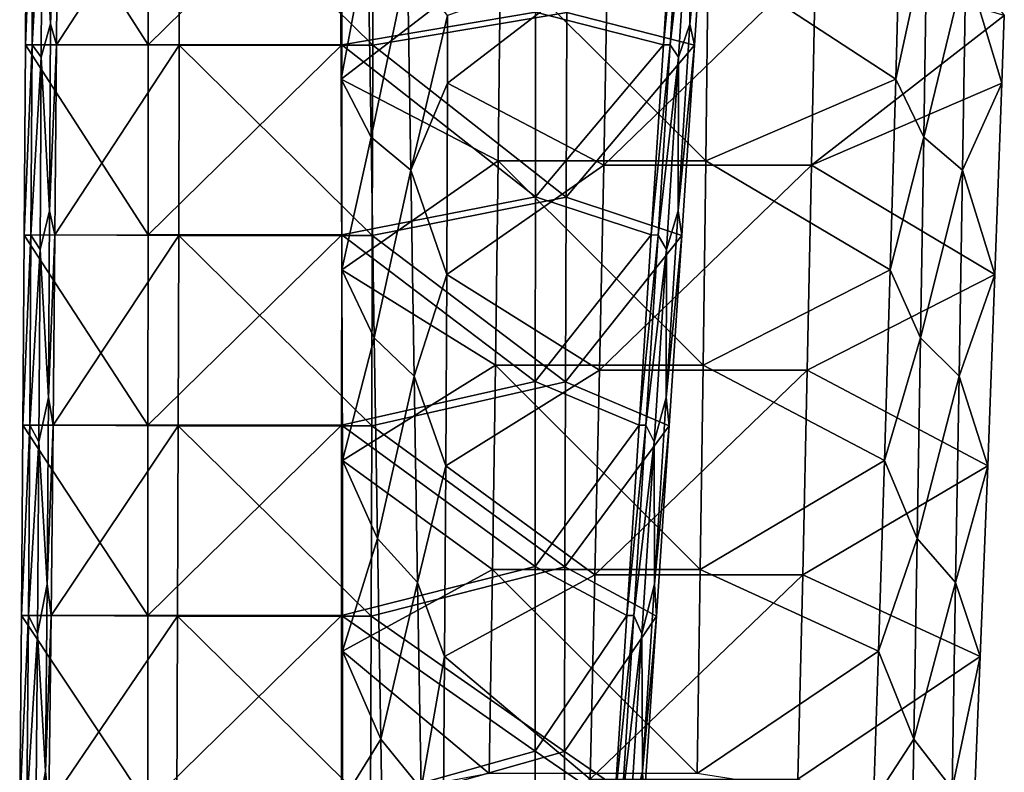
# Model space of a CAD drawing. Header units: millimetres. Extents: x -230 to 230, y 0 to 904.
# Tile 7 of 27: x -226 to -159, y 260 to 311. Entities that reach past the tile are written whole.
import ezdxf

# ---------------------------------------------------------------- set-up
doc = ezdxf.new("R2010")
doc.units = ezdxf.units.MM
doc.header["$LTSCALE"] = 81.481481
for name, color, linetype in [('10', 7, 'CONTINUOUS'), ('11', 7, 'CONTINUOUS'), ('12', 7, 'CONTINUOUS'), ('52', 7, 'CONTINUOUS'), ('54', 7, 'CONTINUOUS'), ('56', 7, 'CONTINUOUS'), ('57', 7, 'CONTINUOUS'), ('8', 7, 'CONTINUOUS')]:
    doc.layers.add(name, color=color, linetype=linetype)

msp = doc.modelspace()

# ---------------------------------------------------------------- linework, layer by layer
at = {"layer": '10', "linetype": 'Continuous'}
for points in [[(-203.892, 320.211, -445.635), (-193.017, 315.588, -447.959), (-203.822, 307.267, -446.43), (-203.892, 320.211, -445.635)], [(-165.844, 320.211, -452.828), (-166.2, 307.267, -453.542), (-178.915, 315.588, -450.625), (-165.844, 320.211, -452.828)], [(-193.017, 315.588, -447.959), (-193.178, 301.721, -448.807), (-203.822, 307.267, -446.43), (-193.017, 315.588, -447.959)], [(-193.178, 301.721, -448.807), (-193.017, 315.588, -447.959), (-179.076, 301.721, -451.473), (-193.178, 301.721, -448.807)], [(-193.017, 315.588, -447.959), (-178.915, 315.588, -450.625), (-179.076, 301.721, -451.473), (-193.017, 315.588, -447.959)], [(-178.915, 315.588, -450.625), (-166.2, 307.267, -453.542), (-179.076, 301.721, -451.473), (-178.915, 315.588, -450.625)], [(-203.822, 307.267, -446.43), (-193.178, 301.721, -448.807), (-203.769, 294.328, -447.319), (-203.822, 307.267, -446.43)], [(-166.2, 307.267, -453.542), (-166.573, 294.328, -454.35), (-179.076, 301.721, -451.473), (-166.2, 307.267, -453.542)], [(-193.178, 301.721, -448.807), (-193.358, 287.861, -449.762), (-203.769, 294.328, -447.319), (-193.178, 301.721, -448.807)], [(-193.358, 287.861, -449.762), (-193.178, 301.721, -448.807), (-179.256, 287.861, -452.428), (-193.358, 287.861, -449.762)], [(-193.178, 301.721, -448.807), (-179.076, 301.721, -451.473), (-179.256, 287.861, -452.428), (-193.178, 301.721, -448.807)], [(-179.076, 301.721, -451.473), (-166.573, 294.328, -454.35), (-179.256, 287.861, -452.428), (-179.076, 301.721, -451.473)], [(-203.769, 294.328, -447.319), (-193.358, 287.861, -449.762), (-203.734, 281.396, -448.3), (-203.769, 294.328, -447.319)], [(-166.573, 294.328, -454.35), (-166.964, 281.396, -455.252), (-179.256, 287.861, -452.428), (-166.573, 294.328, -454.35)], [(-193.358, 287.861, -449.762), (-193.559, 274.01, -450.825), (-203.734, 281.396, -448.3), (-193.358, 287.861, -449.762)], [(-193.559, 274.01, -450.825), (-193.358, 287.861, -449.762), (-179.457, 274.01, -453.491), (-193.559, 274.01, -450.825)], [(-193.358, 287.861, -449.762), (-179.256, 287.861, -452.428), (-179.457, 274.01, -453.491), (-193.358, 287.861, -449.762)], [(-179.256, 287.861, -452.428), (-166.964, 281.396, -455.252), (-179.457, 274.01, -453.491), (-179.256, 287.861, -452.428)], [(-203.734, 281.396, -448.3), (-193.559, 274.01, -450.825), (-203.718, 268.472, -449.376), (-203.734, 281.396, -448.3)], [(-166.964, 281.396, -455.252), (-167.372, 268.472, -456.247), (-179.457, 274.01, -453.491), (-166.964, 281.396, -455.252)], [(-193.559, 274.01, -450.825), (-193.78, 260.167, -451.995), (-203.718, 268.472, -449.376), (-193.559, 274.01, -450.825)], [(-193.78, 260.167, -451.995), (-193.559, 274.01, -450.825), (-179.678, 260.167, -454.66), (-193.78, 260.167, -451.995)], [(-193.559, 274.01, -450.825), (-179.457, 274.01, -453.491), (-179.678, 260.167, -454.66), (-193.559, 274.01, -450.825)], [(-179.457, 274.01, -453.491), (-167.372, 268.472, -456.247), (-179.678, 260.167, -454.66), (-179.457, 274.01, -453.491)], [(-203.718, 268.472, -449.376), (-193.78, 260.167, -451.995), (-203.717, 258.288, -450.289), (-203.718, 268.472, -449.376)], [(-167.372, 268.472, -456.247), (-167.706, 258.288, -457.097), (-179.678, 260.167, -454.66), (-167.372, 268.472, -456.247)]]:
    msp.add_3dface(points, dxfattribs=at)
at = {"layer": '11', "linetype": 'Continuous'}
for points in [[(-203.892, 320.211, -445.635), (-203.822, 307.267, -446.43), (-202.017, 316.94, -436.013), (-203.892, 320.211, -445.635)], [(-202.017, 316.94, -436.013), (-203.822, 307.267, -446.43), (-201.793, 303.328, -436.055), (-202.017, 316.94, -436.013)], [(-202.017, 316.94, -436.013), (-201.793, 303.328, -436.055), (-199.321, 315.079, -421.916), (-202.017, 316.94, -436.013)], [(-201.793, 303.328, -436.055), (-199.09, 301.094, -421.96), (-199.321, 315.079, -421.916), (-201.793, 303.328, -436.055)], [(-199.09, 301.094, -421.96), (-196.595, 311.586, -407.814), (-199.321, 315.079, -421.916), (-199.09, 301.094, -421.96)], [(-196.607, 306.983, -408.292), (-196.595, 311.586, -407.814), (-199.09, 301.094, -421.96), (-196.607, 306.983, -408.292)], [(-203.822, 307.267, -446.43), (-203.769, 294.328, -447.319), (-201.793, 303.328, -436.055), (-203.822, 307.267, -446.43)], [(-196.653, 294.011, -409.704), (-196.607, 306.983, -408.292), (-199.09, 301.094, -421.96), (-196.653, 294.011, -409.704)], [(-201.793, 303.328, -436.055), (-203.769, 294.328, -447.319), (-201.569, 289.716, -436.097), (-201.793, 303.328, -436.055)], [(-201.793, 303.328, -436.055), (-201.569, 289.716, -436.097), (-199.09, 301.094, -421.96), (-201.793, 303.328, -436.055)], [(-201.569, 289.716, -436.097), (-198.86, 287.11, -422.003), (-199.09, 301.094, -421.96), (-201.569, 289.716, -436.097)], [(-198.86, 287.11, -422.003), (-196.653, 294.011, -409.704), (-199.09, 301.094, -421.96), (-198.86, 287.11, -422.003)], [(-203.769, 294.328, -447.319), (-203.734, 281.396, -448.3), (-201.569, 289.716, -436.097), (-203.769, 294.328, -447.319)], [(-196.717, 281.049, -411.209), (-196.653, 294.011, -409.704), (-198.86, 287.11, -422.003), (-196.717, 281.049, -411.209)], [(-201.569, 289.716, -436.097), (-203.734, 281.396, -448.3), (-201.345, 276.104, -436.14), (-201.569, 289.716, -436.097)], [(-201.569, 289.716, -436.097), (-201.345, 276.104, -436.14), (-198.86, 287.11, -422.003), (-201.569, 289.716, -436.097)], [(-201.345, 276.104, -436.14), (-198.63, 273.126, -422.047), (-198.86, 287.11, -422.003), (-201.345, 276.104, -436.14)], [(-198.63, 273.126, -422.047), (-196.717, 281.049, -411.209), (-198.86, 287.11, -422.003), (-198.63, 273.126, -422.047)], [(-203.734, 281.396, -448.3), (-203.718, 268.472, -449.376), (-201.345, 276.104, -436.14), (-203.734, 281.396, -448.3)], [(-196.798, 268.099, -412.809), (-196.717, 281.049, -411.209), (-198.63, 273.126, -422.047), (-196.798, 268.099, -412.809)], [(-201.345, 276.104, -436.14), (-203.718, 268.472, -449.376), (-201.121, 262.492, -436.182), (-201.345, 276.104, -436.14)], [(-201.345, 276.104, -436.14), (-201.121, 262.492, -436.182), (-198.63, 273.126, -422.047), (-201.345, 276.104, -436.14)], [(-201.121, 262.492, -436.182), (-198.4, 259.141, -422.09), (-198.63, 273.126, -422.047), (-201.121, 262.492, -436.182)], [(-198.4, 259.141, -422.09), (-196.798, 268.099, -412.809), (-198.63, 273.126, -422.047), (-198.4, 259.141, -422.09)], [(-203.718, 268.472, -449.376), (-203.717, 258.288, -450.289), (-201.121, 262.492, -436.182), (-203.718, 268.472, -449.376)], [(-196.898, 255.161, -414.501), (-196.798, 268.099, -412.809), (-198.4, 259.141, -422.09), (-196.898, 255.161, -414.501)], [(-201.121, 262.492, -436.182), (-203.717, 258.288, -450.289), (-200.897, 248.88, -436.224), (-201.121, 262.492, -436.182)], [(-201.121, 262.492, -436.182), (-200.897, 248.88, -436.224), (-198.4, 259.141, -422.09), (-201.121, 262.492, -436.182)]]:
    msp.add_3dface(points, dxfattribs=at)
at = {"layer": '12', "linetype": 'Continuous'}
for points in [[(-166.2, 307.267, -453.542), (-165.844, 320.211, -452.828), (-164.077, 316.94, -443.185), (-166.2, 307.267, -453.542)], [(-164.301, 303.328, -443.143), (-166.2, 307.267, -453.542), (-164.077, 316.94, -443.185), (-164.301, 303.328, -443.143)], [(-164.301, 303.328, -443.143), (-164.077, 316.94, -443.185), (-161.442, 315.079, -429.077), (-164.301, 303.328, -443.143)], [(-161.672, 301.094, -429.034), (-164.301, 303.328, -443.143), (-161.442, 315.079, -429.077), (-161.672, 301.094, -429.034)], [(-158.995, 306.983, -415.403), (-161.672, 301.094, -429.034), (-161.442, 315.079, -429.077), (-158.995, 306.983, -415.403)], [(-158.831, 311.586, -414.953), (-158.995, 306.983, -415.403), (-161.442, 315.079, -429.077), (-158.831, 311.586, -414.953)], [(-166.573, 294.328, -454.35), (-166.2, 307.267, -453.542), (-164.301, 303.328, -443.143), (-166.573, 294.328, -454.35)], [(-158.995, 306.983, -415.403), (-159.467, 294.011, -416.734), (-161.672, 301.094, -429.034), (-158.995, 306.983, -415.403)], [(-164.525, 289.716, -443.1), (-166.573, 294.328, -454.35), (-164.301, 303.328, -443.143), (-164.525, 289.716, -443.1)], [(-164.525, 289.716, -443.1), (-164.301, 303.328, -443.143), (-161.672, 301.094, -429.034), (-164.525, 289.716, -443.1)], [(-161.902, 287.11, -428.99), (-164.525, 289.716, -443.1), (-161.672, 301.094, -429.034), (-161.902, 287.11, -428.99)], [(-159.467, 294.011, -416.734), (-161.902, 287.11, -428.99), (-161.672, 301.094, -429.034), (-159.467, 294.011, -416.734)], [(-166.964, 281.396, -455.252), (-166.573, 294.328, -454.35), (-164.525, 289.716, -443.1), (-166.964, 281.396, -455.252)], [(-159.467, 294.011, -416.734), (-159.957, 281.049, -418.159), (-161.902, 287.11, -428.99), (-159.467, 294.011, -416.734)], [(-164.749, 276.104, -443.058), (-166.964, 281.396, -455.252), (-164.525, 289.716, -443.1), (-164.749, 276.104, -443.058)], [(-164.749, 276.104, -443.058), (-164.525, 289.716, -443.1), (-161.902, 287.11, -428.99), (-164.749, 276.104, -443.058)], [(-162.132, 273.126, -428.947), (-164.749, 276.104, -443.058), (-161.902, 287.11, -428.99), (-162.132, 273.126, -428.947)], [(-159.957, 281.049, -418.159), (-162.132, 273.126, -428.947), (-161.902, 287.11, -428.99), (-159.957, 281.049, -418.159)], [(-167.372, 268.472, -456.247), (-166.964, 281.396, -455.252), (-164.749, 276.104, -443.058), (-167.372, 268.472, -456.247)], [(-159.957, 281.049, -418.159), (-160.465, 268.099, -419.677), (-162.132, 273.126, -428.947), (-159.957, 281.049, -418.159)], [(-164.973, 262.492, -443.016), (-167.372, 268.472, -456.247), (-164.749, 276.104, -443.058), (-164.973, 262.492, -443.016)], [(-164.973, 262.492, -443.016), (-164.749, 276.104, -443.058), (-162.132, 273.126, -428.947), (-164.973, 262.492, -443.016)], [(-162.362, 259.141, -428.903), (-164.973, 262.492, -443.016), (-162.132, 273.126, -428.947), (-162.362, 259.141, -428.903)], [(-160.465, 268.099, -419.677), (-162.362, 259.141, -428.903), (-162.132, 273.126, -428.947), (-160.465, 268.099, -419.677)], [(-167.706, 258.288, -457.097), (-167.372, 268.472, -456.247), (-164.973, 262.492, -443.016), (-167.706, 258.288, -457.097)], [(-160.465, 268.099, -419.677), (-160.99, 255.161, -421.29), (-162.362, 259.141, -428.903), (-160.465, 268.099, -419.677)], [(-165.197, 248.88, -442.973), (-167.706, 258.288, -457.097), (-164.973, 262.492, -443.016), (-165.197, 248.88, -442.973)], [(-165.197, 248.88, -442.973), (-164.973, 262.492, -443.016), (-162.362, 259.141, -428.903), (-165.197, 248.88, -442.973)]]:
    msp.add_3dface(points, dxfattribs=at)
at = {"layer": '52', "linetype": 'Continuous'}
for points in [[(-223.467, 323.67, -49.827), (-223.526, 311.004, -49.83), (-224.104, 321.798, -36.689), (-223.467, 323.67, -49.827)], [(-223.526, 311.004, -49.83), (-223.467, 323.67, -49.827), (-223.032, 322.496, -59.012), (-223.526, 311.004, -49.83)], [(-225.174, 322.494, -14.277), (-224.73, 322.493, -23.551), (-225.242, 309.593, -14.129), (-225.174, 322.494, -14.277)], [(-224.73, 322.493, -23.551), (-224.791, 309.592, -23.554), (-225.242, 309.593, -14.129), (-224.73, 322.493, -23.551)], [(-224.73, 322.493, -23.551), (-224.104, 321.798, -36.689), (-224.791, 309.592, -23.554), (-224.73, 322.493, -23.551)], [(-223.132, 309.595, -58.201), (-223.526, 311.004, -49.83), (-223.032, 322.496, -59.012), (-223.132, 309.595, -58.201)], [(-224.104, 321.798, -36.689), (-224.166, 308.758, -36.692), (-224.791, 309.592, -23.554), (-224.104, 321.798, -36.689)], [(-224.104, 321.798, -36.689), (-223.526, 311.004, -49.83), (-224.166, 308.758, -36.692), (-224.104, 321.798, -36.689)], [(-223.526, 311.004, -49.83), (-223.595, 298.338, -49.833), (-224.166, 308.758, -36.692), (-223.526, 311.004, -49.83)], [(-223.595, 298.338, -49.833), (-223.526, 311.004, -49.83), (-223.132, 309.595, -58.201), (-223.595, 298.338, -49.833)], [(-225.242, 309.593, -14.129), (-224.791, 309.592, -23.554), (-225.321, 296.692, -13.98), (-225.242, 309.593, -14.129)], [(-224.791, 309.592, -23.554), (-224.863, 296.69, -23.558), (-225.321, 296.692, -13.98), (-224.791, 309.592, -23.554)], [(-224.791, 309.592, -23.554), (-224.166, 308.758, -36.692), (-224.863, 296.69, -23.558), (-224.791, 309.592, -23.554)], [(-223.244, 296.694, -57.381), (-223.595, 298.338, -49.833), (-223.132, 309.595, -58.201), (-223.244, 296.694, -57.381)], [(-224.166, 308.758, -36.692), (-224.24, 295.717, -36.696), (-224.863, 296.69, -23.558), (-224.166, 308.758, -36.692)], [(-224.166, 308.758, -36.692), (-223.595, 298.338, -49.833), (-224.24, 295.717, -36.696), (-224.166, 308.758, -36.692)], [(-223.595, 298.338, -49.833), (-223.675, 285.673, -49.837), (-224.24, 295.717, -36.696), (-223.595, 298.338, -49.833)], [(-223.675, 285.673, -49.837), (-223.595, 298.338, -49.833), (-223.244, 296.694, -57.381), (-223.675, 285.673, -49.837)], [(-225.321, 296.692, -13.98), (-224.863, 296.69, -23.558), (-225.412, 283.791, -13.829), (-225.321, 296.692, -13.98)], [(-224.863, 296.69, -23.558), (-224.946, 283.789, -23.562), (-225.412, 283.791, -13.829), (-224.863, 296.69, -23.558)], [(-224.863, 296.69, -23.558), (-224.24, 295.717, -36.696), (-224.946, 283.789, -23.562), (-224.863, 296.69, -23.558)], [(-223.367, 283.793, -56.552), (-223.675, 285.673, -49.837), (-223.244, 296.694, -57.381), (-223.367, 283.793, -56.552)], [(-224.24, 295.717, -36.696), (-224.325, 282.677, -36.7), (-224.946, 283.789, -23.562), (-224.24, 295.717, -36.696)], [(-224.24, 295.717, -36.696), (-223.675, 285.673, -49.837), (-224.325, 282.677, -36.7), (-224.24, 295.717, -36.696)], [(-223.675, 285.673, -49.837), (-223.766, 273.007, -49.841), (-224.325, 282.677, -36.7), (-223.675, 285.673, -49.837)], [(-223.766, 273.007, -49.841), (-223.675, 285.673, -49.837), (-223.367, 283.793, -56.552), (-223.766, 273.007, -49.841)], [(-225.412, 283.791, -13.829), (-224.946, 283.789, -23.562), (-225.514, 270.89, -13.678), (-225.412, 283.791, -13.829)], [(-224.946, 283.789, -23.562), (-225.04, 270.888, -23.566), (-225.514, 270.89, -13.678), (-224.946, 283.789, -23.562)], [(-224.946, 283.789, -23.562), (-224.325, 282.677, -36.7), (-225.04, 270.888, -23.566), (-224.946, 283.789, -23.562)], [(-223.501, 270.892, -55.716), (-223.766, 273.007, -49.841), (-223.367, 283.793, -56.552), (-223.501, 270.892, -55.716)], [(-224.325, 282.677, -36.7), (-224.421, 269.637, -36.705), (-225.04, 270.888, -23.566), (-224.325, 282.677, -36.7)], [(-224.325, 282.677, -36.7), (-223.766, 273.007, -49.841), (-224.421, 269.637, -36.705), (-224.325, 282.677, -36.7)], [(-223.766, 273.007, -49.841), (-223.868, 260.341, -49.846), (-224.421, 269.637, -36.705), (-223.766, 273.007, -49.841)], [(-223.868, 260.341, -49.846), (-223.766, 273.007, -49.841), (-223.501, 270.892, -55.716), (-223.868, 260.341, -49.846)], [(-225.514, 270.89, -13.678), (-225.04, 270.888, -23.566), (-225.627, 257.989, -13.526), (-225.514, 270.89, -13.678)], [(-225.04, 270.888, -23.566), (-225.146, 257.987, -23.571), (-225.627, 257.989, -13.526), (-225.04, 270.888, -23.566)], [(-225.04, 270.888, -23.566), (-224.421, 269.637, -36.705), (-225.146, 257.987, -23.571), (-225.04, 270.888, -23.566)], [(-223.647, 257.991, -54.871), (-223.868, 260.341, -49.846), (-223.501, 270.892, -55.716), (-223.647, 257.991, -54.871)], [(-224.421, 269.637, -36.705), (-224.529, 256.597, -36.71), (-225.146, 257.987, -23.571), (-224.421, 269.637, -36.705)], [(-224.421, 269.637, -36.705), (-223.868, 260.341, -49.846), (-224.529, 256.597, -36.71), (-224.421, 269.637, -36.705)], [(-223.868, 260.341, -49.846), (-223.98, 247.676, -49.851), (-224.529, 256.597, -36.71), (-223.868, 260.341, -49.846)], [(-223.98, 247.676, -49.851), (-223.868, 260.341, -49.846), (-223.647, 257.991, -54.871), (-223.98, 247.676, -49.851)]]:
    msp.add_3dface(points, dxfattribs=at)
at = {"layer": '54', "linetype": 'Continuous'}
for points in [[(-179.36, 323.669, -47.715), (-180.107, 321.797, -34.583), (-180.16, 311.003, -47.754), (-179.36, 323.669, -47.715)], [(-179.36, 323.669, -47.715), (-180.16, 311.003, -47.754), (-178.996, 322.468, -56.902), (-179.36, 323.669, -47.715)], [(-181.958, 309.597, -12.057), (-180.692, 322.493, -21.443), (-181.136, 322.497, -12.168), (-181.958, 309.597, -12.057)], [(-181.507, 309.591, -21.482), (-180.692, 322.493, -21.443), (-181.958, 309.597, -12.057), (-181.507, 309.591, -21.482)], [(-180.692, 322.493, -21.443), (-181.507, 309.591, -21.482), (-180.107, 321.797, -34.583), (-180.692, 322.493, -21.443)], [(-178.996, 322.468, -56.902), (-180.16, 311.003, -47.754), (-179.85, 309.563, -56.127), (-178.996, 322.468, -56.902)], [(-180.107, 321.797, -34.583), (-181.507, 309.591, -21.482), (-180.93, 308.757, -34.623), (-180.107, 321.797, -34.583)], [(-180.107, 321.797, -34.583), (-180.93, 308.757, -34.623), (-180.16, 311.003, -47.754), (-180.107, 321.797, -34.583)], [(-180.16, 311.003, -47.754), (-180.93, 308.757, -34.623), (-180.961, 298.337, -47.792), (-180.16, 311.003, -47.754)], [(-180.16, 311.003, -47.754), (-180.961, 298.337, -47.792), (-179.85, 309.563, -56.127), (-180.16, 311.003, -47.754)], [(-182.781, 296.697, -11.943), (-181.507, 309.591, -21.482), (-181.958, 309.597, -12.057), (-182.781, 296.697, -11.943)], [(-182.323, 296.69, -21.521), (-181.507, 309.591, -21.482), (-182.781, 296.697, -11.943), (-182.323, 296.69, -21.521)], [(-181.507, 309.591, -21.482), (-182.323, 296.69, -21.521), (-180.93, 308.757, -34.623), (-181.507, 309.591, -21.482)], [(-179.85, 309.563, -56.127), (-180.961, 298.337, -47.792), (-180.706, 296.658, -55.342), (-179.85, 309.563, -56.127)], [(-180.93, 308.757, -34.623), (-182.323, 296.69, -21.521), (-181.756, 295.717, -34.662), (-180.93, 308.757, -34.623)], [(-180.93, 308.757, -34.623), (-181.756, 295.717, -34.662), (-180.961, 298.337, -47.792), (-180.93, 308.757, -34.623)], [(-180.961, 298.337, -47.792), (-181.756, 295.717, -34.662), (-181.764, 285.671, -47.83), (-180.961, 298.337, -47.792)], [(-180.961, 298.337, -47.792), (-181.764, 285.671, -47.83), (-180.706, 296.658, -55.342), (-180.961, 298.337, -47.792)], [(-183.607, 283.796, -11.828), (-182.323, 296.69, -21.521), (-182.781, 296.697, -11.943), (-183.607, 283.796, -11.828)], [(-183.142, 283.79, -21.56), (-182.323, 296.69, -21.521), (-183.607, 283.796, -11.828), (-183.142, 283.79, -21.56)], [(-182.323, 296.69, -21.521), (-183.142, 283.79, -21.56), (-181.756, 295.717, -34.662), (-182.323, 296.69, -21.521)], [(-180.706, 296.658, -55.342), (-181.764, 285.671, -47.83), (-181.565, 283.754, -54.549), (-180.706, 296.658, -55.342)], [(-181.756, 295.717, -34.662), (-183.142, 283.79, -21.56), (-182.584, 282.677, -34.702), (-181.756, 295.717, -34.662)], [(-181.756, 295.717, -34.662), (-182.584, 282.677, -34.702), (-181.764, 285.671, -47.83), (-181.756, 295.717, -34.662)], [(-181.764, 285.671, -47.83), (-182.584, 282.677, -34.702), (-182.569, 273.006, -47.869), (-181.764, 285.671, -47.83)], [(-181.764, 285.671, -47.83), (-182.569, 273.006, -47.869), (-181.565, 283.754, -54.549), (-181.764, 285.671, -47.83)], [(-184.435, 270.896, -11.712), (-183.142, 283.79, -21.56), (-183.607, 283.796, -11.828), (-184.435, 270.896, -11.712)], [(-183.962, 270.889, -21.6), (-183.142, 283.79, -21.56), (-184.435, 270.896, -11.712), (-183.962, 270.889, -21.6)], [(-183.142, 283.79, -21.56), (-183.962, 270.889, -21.6), (-182.584, 282.677, -34.702), (-183.142, 283.79, -21.56)], [(-181.565, 283.754, -54.549), (-182.569, 273.006, -47.869), (-182.426, 270.851, -53.747), (-181.565, 283.754, -54.549)], [(-182.584, 282.677, -34.702), (-183.962, 270.889, -21.6), (-183.413, 269.637, -34.741), (-182.584, 282.677, -34.702)], [(-182.584, 282.677, -34.702), (-183.413, 269.637, -34.741), (-182.569, 273.006, -47.869), (-182.584, 282.677, -34.702)], [(-182.569, 273.006, -47.869), (-183.413, 269.637, -34.741), (-183.376, 260.34, -47.908), (-182.569, 273.006, -47.869)], [(-182.569, 273.006, -47.869), (-183.376, 260.34, -47.908), (-182.426, 270.851, -53.747), (-182.569, 273.006, -47.869)], [(-185.265, 257.996, -11.593), (-183.962, 270.889, -21.6), (-184.435, 270.896, -11.712), (-185.265, 257.996, -11.593)], [(-184.784, 257.988, -21.639), (-183.962, 270.889, -21.6), (-185.265, 257.996, -11.593), (-184.784, 257.988, -21.639)], [(-183.962, 270.889, -21.6), (-184.784, 257.988, -21.639), (-183.413, 269.637, -34.741), (-183.962, 270.889, -21.6)], [(-182.426, 270.851, -53.747), (-183.376, 260.34, -47.908), (-183.289, 257.948, -52.936), (-182.426, 270.851, -53.747)], [(-183.413, 269.637, -34.741), (-184.784, 257.988, -21.639), (-184.244, 256.598, -34.781), (-183.413, 269.637, -34.741)], [(-183.413, 269.637, -34.741), (-184.244, 256.598, -34.781), (-183.376, 260.34, -47.908), (-183.413, 269.637, -34.741)], [(-183.376, 260.34, -47.908), (-184.244, 256.598, -34.781), (-184.185, 247.675, -47.946), (-183.376, 260.34, -47.908)], [(-183.376, 260.34, -47.908), (-184.185, 247.675, -47.946), (-183.289, 257.948, -52.936), (-183.376, 260.34, -47.908)]]:
    msp.add_3dface(points, dxfattribs=at)
at = {"layer": '56', "linetype": 'Continuous'}
for points in [[(-223.132, 309.595, -58.201), (-223.032, 322.496, -59.012), (-214.763, 322.463, -58.614), (-223.132, 309.595, -58.201)], [(-214.802, 309.557, -57.799), (-223.132, 309.595, -58.201), (-214.763, 322.463, -58.614), (-214.802, 309.557, -57.799)], [(-214.802, 309.557, -57.799), (-214.763, 322.463, -58.614), (-201.664, 309.557, -57.17), (-214.802, 309.557, -57.799)], [(-201.664, 309.557, -57.17), (-214.763, 322.463, -58.614), (-201.625, 322.463, -57.985), (-201.664, 309.557, -57.17)], [(-201.664, 309.557, -57.17), (-201.625, 322.463, -57.985), (-188.52, 311.794, -56.683), (-201.664, 309.557, -57.17)], [(-178.996, 322.468, -56.902), (-179.85, 309.563, -56.127), (-188.52, 311.794, -56.683), (-178.996, 322.468, -56.902)], [(-188.558, 299.262, -55.885), (-201.664, 309.557, -57.17), (-188.52, 311.794, -56.683), (-188.558, 299.262, -55.885)], [(-179.85, 309.563, -56.127), (-188.558, 299.262, -55.885), (-188.52, 311.794, -56.683), (-179.85, 309.563, -56.127)], [(-223.244, 296.694, -57.381), (-223.132, 309.595, -58.201), (-214.802, 309.557, -57.799), (-223.244, 296.694, -57.381)], [(-214.841, 296.652, -56.976), (-223.244, 296.694, -57.381), (-214.802, 309.557, -57.799), (-214.841, 296.652, -56.976)], [(-214.841, 296.652, -56.976), (-214.802, 309.557, -57.799), (-201.704, 296.652, -56.347), (-214.841, 296.652, -56.976)], [(-201.704, 296.652, -56.347), (-214.802, 309.557, -57.799), (-201.664, 309.557, -57.17), (-201.704, 296.652, -56.347)], [(-201.704, 296.652, -56.347), (-201.664, 309.557, -57.17), (-188.558, 299.262, -55.885), (-201.704, 296.652, -56.347)], [(-179.85, 309.563, -56.127), (-180.706, 296.658, -55.342), (-188.558, 299.262, -55.885), (-179.85, 309.563, -56.127)], [(-188.596, 286.73, -55.078), (-201.704, 296.652, -56.347), (-188.558, 299.262, -55.885), (-188.596, 286.73, -55.078)], [(-180.706, 296.658, -55.342), (-188.596, 286.73, -55.078), (-188.558, 299.262, -55.885), (-180.706, 296.658, -55.342)], [(-223.367, 283.793, -56.552), (-223.244, 296.694, -57.381), (-214.841, 296.652, -56.976), (-223.367, 283.793, -56.552)], [(-214.881, 283.747, -56.143), (-223.367, 283.793, -56.552), (-214.841, 296.652, -56.976), (-214.881, 283.747, -56.143)], [(-214.881, 283.747, -56.143), (-214.841, 296.652, -56.976), (-201.743, 283.747, -55.514), (-214.881, 283.747, -56.143)], [(-201.743, 283.747, -55.514), (-214.841, 296.652, -56.976), (-201.704, 296.652, -56.347), (-201.743, 283.747, -55.514)], [(-201.743, 283.747, -55.514), (-201.704, 296.652, -56.347), (-188.596, 286.73, -55.078), (-201.743, 283.747, -55.514)], [(-180.706, 296.658, -55.342), (-181.565, 283.754, -54.549), (-188.596, 286.73, -55.078), (-180.706, 296.658, -55.342)], [(-188.635, 274.199, -54.263), (-201.743, 283.747, -55.514), (-188.596, 286.73, -55.078), (-188.635, 274.199, -54.263)], [(-181.565, 283.754, -54.549), (-188.635, 274.199, -54.263), (-188.596, 286.73, -55.078), (-181.565, 283.754, -54.549)], [(-223.501, 270.892, -55.716), (-223.367, 283.793, -56.552), (-214.881, 283.747, -56.143), (-223.501, 270.892, -55.716)], [(-214.922, 270.843, -55.302), (-223.501, 270.892, -55.716), (-214.881, 283.747, -56.143), (-214.922, 270.843, -55.302)], [(-214.922, 270.843, -55.302), (-214.881, 283.747, -56.143), (-201.784, 270.843, -54.673), (-214.922, 270.843, -55.302)], [(-201.784, 270.843, -54.673), (-214.881, 283.747, -56.143), (-201.743, 283.747, -55.514), (-201.784, 270.843, -54.673)], [(-201.784, 270.843, -54.673), (-201.743, 283.747, -55.514), (-188.635, 274.199, -54.263), (-201.784, 270.843, -54.673)], [(-181.565, 283.754, -54.549), (-182.426, 270.851, -53.747), (-188.635, 274.199, -54.263), (-181.565, 283.754, -54.549)], [(-188.675, 261.668, -53.44), (-201.784, 270.843, -54.673), (-188.635, 274.199, -54.263), (-188.675, 261.668, -53.44)], [(-182.426, 270.851, -53.747), (-188.675, 261.668, -53.44), (-188.635, 274.199, -54.263), (-182.426, 270.851, -53.747)], [(-223.647, 257.991, -54.871), (-223.501, 270.892, -55.716), (-214.922, 270.843, -55.302), (-223.647, 257.991, -54.871)], [(-214.962, 257.939, -54.451), (-223.647, 257.991, -54.871), (-214.922, 270.843, -55.302), (-214.962, 257.939, -54.451)], [(-214.962, 257.939, -54.451), (-214.922, 270.843, -55.302), (-201.824, 257.939, -53.822), (-214.962, 257.939, -54.451)], [(-201.824, 257.939, -53.822), (-214.922, 270.843, -55.302), (-201.784, 270.843, -54.673), (-201.824, 257.939, -53.822)], [(-201.824, 257.939, -53.822), (-201.784, 270.843, -54.673), (-188.675, 261.668, -53.44), (-201.824, 257.939, -53.822)], [(-182.426, 270.851, -53.747), (-183.289, 257.948, -52.936), (-188.675, 261.668, -53.44), (-182.426, 270.851, -53.747)], [(-188.715, 249.138, -52.608), (-201.824, 257.939, -53.822), (-188.675, 261.668, -53.44), (-188.715, 249.138, -52.608)], [(-183.289, 257.948, -52.936), (-188.715, 249.138, -52.608), (-188.675, 261.668, -53.44), (-183.289, 257.948, -52.936)]]:
    msp.add_3dface(points, dxfattribs=at)
at = {"layer": '57', "linetype": 'Continuous'}
for points in [[(-225.174, 322.494, -14.277), (-225.242, 309.593, -14.129), (-216.912, 309.599, -13.73), (-225.174, 322.494, -14.277)], [(-216.905, 322.499, -13.881), (-225.174, 322.494, -14.277), (-216.912, 309.599, -13.73), (-216.905, 322.499, -13.881)], [(-216.905, 322.499, -13.881), (-216.912, 309.599, -13.73), (-203.767, 322.499, -13.252), (-216.905, 322.499, -13.881)], [(-203.767, 322.499, -13.252), (-216.912, 309.599, -13.73), (-203.774, 309.599, -13.101), (-203.767, 322.499, -13.252)], [(-203.767, 322.499, -13.252), (-203.774, 309.599, -13.101), (-190.635, 311.812, -12.498), (-203.767, 322.499, -13.252)], [(-181.958, 309.597, -12.057), (-181.136, 322.497, -12.168), (-190.635, 311.812, -12.498), (-181.958, 309.597, -12.057)], [(-190.635, 311.812, -12.498), (-203.774, 309.599, -13.101), (-190.642, 299.28, -12.35), (-190.635, 311.812, -12.498)], [(-181.958, 309.597, -12.057), (-190.635, 311.812, -12.498), (-190.642, 299.28, -12.35), (-181.958, 309.597, -12.057)], [(-225.242, 309.593, -14.129), (-225.321, 296.692, -13.98), (-216.919, 296.698, -13.577), (-225.242, 309.593, -14.129)], [(-216.912, 309.599, -13.73), (-225.242, 309.593, -14.129), (-216.919, 296.698, -13.577), (-216.912, 309.599, -13.73)], [(-216.912, 309.599, -13.73), (-216.919, 296.698, -13.577), (-203.774, 309.599, -13.101), (-216.912, 309.599, -13.73)], [(-203.774, 309.599, -13.101), (-216.919, 296.698, -13.577), (-203.781, 296.698, -12.948), (-203.774, 309.599, -13.101)], [(-203.774, 309.599, -13.101), (-203.781, 296.698, -12.948), (-190.642, 299.28, -12.35), (-203.774, 309.599, -13.101)], [(-182.781, 296.697, -11.943), (-181.958, 309.597, -12.057), (-190.642, 299.28, -12.35), (-182.781, 296.697, -11.943)], [(-190.642, 299.28, -12.35), (-203.781, 296.698, -12.948), (-190.649, 286.749, -12.201), (-190.642, 299.28, -12.35)], [(-182.781, 296.697, -11.943), (-190.642, 299.28, -12.35), (-190.649, 286.749, -12.201), (-182.781, 296.697, -11.943)], [(-225.321, 296.692, -13.98), (-225.412, 283.791, -13.829), (-216.926, 283.798, -13.423), (-225.321, 296.692, -13.98)], [(-216.919, 296.698, -13.577), (-225.321, 296.692, -13.98), (-216.926, 283.798, -13.423), (-216.919, 296.698, -13.577)], [(-216.919, 296.698, -13.577), (-216.926, 283.798, -13.423), (-203.781, 296.698, -12.948), (-216.919, 296.698, -13.577)], [(-203.781, 296.698, -12.948), (-216.926, 283.798, -13.423), (-203.789, 283.798, -12.794), (-203.781, 296.698, -12.948)], [(-203.781, 296.698, -12.948), (-203.789, 283.798, -12.794), (-190.649, 286.749, -12.201), (-203.781, 296.698, -12.948)], [(-183.607, 283.796, -11.828), (-182.781, 296.697, -11.943), (-190.649, 286.749, -12.201), (-183.607, 283.796, -11.828)], [(-190.649, 286.749, -12.201), (-203.789, 283.798, -12.794), (-190.656, 274.218, -12.05), (-190.649, 286.749, -12.201)], [(-183.607, 283.796, -11.828), (-190.649, 286.749, -12.201), (-190.656, 274.218, -12.05), (-183.607, 283.796, -11.828)], [(-225.412, 283.791, -13.829), (-225.514, 270.89, -13.678), (-216.934, 270.898, -13.267), (-225.412, 283.791, -13.829)], [(-216.926, 283.798, -13.423), (-225.412, 283.791, -13.829), (-216.934, 270.898, -13.267), (-216.926, 283.798, -13.423)], [(-216.926, 283.798, -13.423), (-216.934, 270.898, -13.267), (-203.789, 283.798, -12.794), (-216.926, 283.798, -13.423)], [(-203.789, 283.798, -12.794), (-216.934, 270.898, -13.267), (-203.796, 270.898, -12.638), (-203.789, 283.798, -12.794)], [(-203.789, 283.798, -12.794), (-203.796, 270.898, -12.638), (-190.656, 274.218, -12.05), (-203.789, 283.798, -12.794)], [(-184.435, 270.896, -11.712), (-183.607, 283.796, -11.828), (-190.656, 274.218, -12.05), (-184.435, 270.896, -11.712)], [(-190.656, 274.218, -12.05), (-203.796, 270.898, -12.638), (-190.664, 261.686, -11.897), (-190.656, 274.218, -12.05)], [(-184.435, 270.896, -11.712), (-190.656, 274.218, -12.05), (-190.664, 261.686, -11.897), (-184.435, 270.896, -11.712)], [(-225.514, 270.89, -13.678), (-225.627, 257.989, -13.526), (-216.941, 257.998, -13.11), (-225.514, 270.89, -13.678)], [(-216.934, 270.898, -13.267), (-225.514, 270.89, -13.678), (-216.941, 257.998, -13.11), (-216.934, 270.898, -13.267)], [(-216.934, 270.898, -13.267), (-216.941, 257.998, -13.11), (-203.796, 270.898, -12.638), (-216.934, 270.898, -13.267)], [(-203.796, 270.898, -12.638), (-216.941, 257.998, -13.11), (-203.804, 257.998, -12.481), (-203.796, 270.898, -12.638)], [(-203.796, 270.898, -12.638), (-203.804, 257.998, -12.481), (-190.664, 261.686, -11.897), (-203.796, 270.898, -12.638)], [(-185.265, 257.996, -11.593), (-184.435, 270.896, -11.712), (-190.664, 261.686, -11.897), (-185.265, 257.996, -11.593)], [(-190.664, 261.686, -11.897), (-203.804, 257.998, -12.481), (-190.671, 249.155, -11.743), (-190.664, 261.686, -11.897)], [(-185.265, 257.996, -11.593), (-190.664, 261.686, -11.897), (-190.671, 249.155, -11.743), (-185.265, 257.996, -11.593)]]:
    msp.add_3dface(points, dxfattribs=at)
at = {"layer": '8', "linetype": 'Continuous'}
for points in [[(-196.595, 311.586, -407.814), (-196.607, 306.983, -408.292), (-185.744, 315.328, -409.484), (-196.595, 311.586, -407.814)], [(-185.744, 315.328, -409.484), (-196.607, 306.983, -408.292), (-186.01, 301.422, -410.892), (-185.744, 315.328, -409.484)], [(-185.744, 315.328, -409.484), (-186.01, 301.422, -410.892), (-171.642, 315.328, -412.15), (-185.744, 315.328, -409.484)], [(-186.01, 301.422, -410.892), (-171.908, 301.422, -413.558), (-171.642, 315.328, -412.15), (-186.01, 301.422, -410.892)], [(-171.908, 301.422, -413.558), (-158.831, 311.586, -414.953), (-171.642, 315.328, -412.15), (-171.908, 301.422, -413.558)], [(-158.995, 306.983, -415.403), (-158.831, 311.586, -414.953), (-171.908, 301.422, -413.558), (-158.995, 306.983, -415.403)], [(-196.607, 306.983, -408.292), (-196.653, 294.011, -409.704), (-186.01, 301.422, -410.892), (-196.607, 306.983, -408.292)], [(-159.467, 294.011, -416.734), (-158.995, 306.983, -415.403), (-171.908, 301.422, -413.558), (-159.467, 294.011, -416.734)], [(-186.01, 301.422, -410.892), (-196.653, 294.011, -409.704), (-186.297, 287.529, -412.408), (-186.01, 301.422, -410.892)], [(-186.01, 301.422, -410.892), (-186.297, 287.529, -412.408), (-171.908, 301.422, -413.558), (-186.01, 301.422, -410.892)], [(-186.297, 287.529, -412.408), (-172.195, 287.529, -415.074), (-171.908, 301.422, -413.558), (-186.297, 287.529, -412.408)], [(-172.195, 287.529, -415.074), (-159.467, 294.011, -416.734), (-171.908, 301.422, -413.558), (-172.195, 287.529, -415.074)], [(-196.653, 294.011, -409.704), (-196.717, 281.049, -411.209), (-186.297, 287.529, -412.408), (-196.653, 294.011, -409.704)], [(-159.957, 281.049, -418.159), (-159.467, 294.011, -416.734), (-172.195, 287.529, -415.074), (-159.957, 281.049, -418.159)], [(-186.297, 287.529, -412.408), (-196.717, 281.049, -411.209), (-186.604, 273.648, -414.032), (-186.297, 287.529, -412.408)], [(-186.297, 287.529, -412.408), (-186.604, 273.648, -414.032), (-172.195, 287.529, -415.074), (-186.297, 287.529, -412.408)], [(-186.604, 273.648, -414.032), (-172.502, 273.648, -416.698), (-172.195, 287.529, -415.074), (-186.604, 273.648, -414.032)], [(-172.502, 273.648, -416.698), (-159.957, 281.049, -418.159), (-172.195, 287.529, -415.074), (-172.502, 273.648, -416.698)], [(-196.717, 281.049, -411.209), (-196.798, 268.099, -412.809), (-186.604, 273.648, -414.032), (-196.717, 281.049, -411.209)], [(-160.465, 268.099, -419.677), (-159.957, 281.049, -418.159), (-172.502, 273.648, -416.698), (-160.465, 268.099, -419.677)], [(-186.604, 273.648, -414.032), (-196.798, 268.099, -412.809), (-186.931, 259.78, -415.763), (-186.604, 273.648, -414.032)], [(-186.604, 273.648, -414.032), (-186.931, 259.78, -415.763), (-172.502, 273.648, -416.698), (-186.604, 273.648, -414.032)], [(-186.931, 259.78, -415.763), (-172.829, 259.78, -418.429), (-172.502, 273.648, -416.698), (-186.931, 259.78, -415.763)], [(-172.829, 259.78, -418.429), (-160.465, 268.099, -419.677), (-172.502, 273.648, -416.698), (-172.829, 259.78, -418.429)], [(-196.798, 268.099, -412.809), (-196.898, 255.161, -414.501), (-186.931, 259.78, -415.763), (-196.798, 268.099, -412.809)], [(-160.99, 255.161, -421.29), (-160.465, 268.099, -419.677), (-172.829, 259.78, -418.429), (-160.99, 255.161, -421.29)]]:
    msp.add_3dface(points, dxfattribs=at)

doc.saveas('drawing.dxf')
